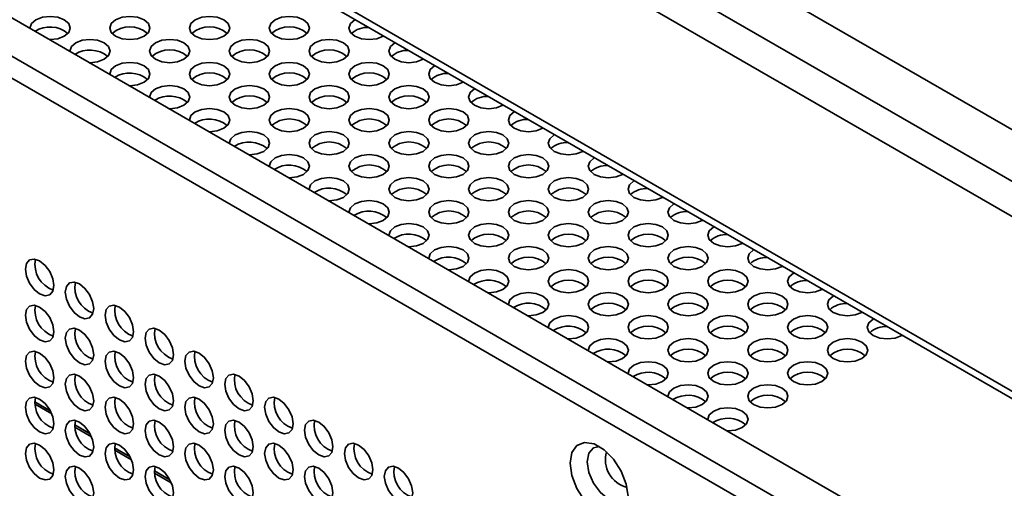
# Model space of a CAD drawing. Header units: millimetres. Extents: x 1 to 1119, y -1 to 863.
# Tile 167 of 211: x 894 to 918, y 683 to 695. Entities that reach past the tile are written whole.
import ezdxf

# ---------------------------------------------------------------- set-up
doc = ezdxf.new("R2010")
doc.units = ezdxf.units.MM

msp = doc.modelspace()

# ---------------------------------------------------------------- linework, layer by layer
at = {"color": 7, "linetype": 'Continuous', "lineweight": 35}
for p, q in [((796.09, 762.4924), (979.4268, 656.6543)), ((835.6454, 728.0948), (1005.1773, 630.2261)), ((1004.3523, 629.7499), (834.349, 727.8907)), ((1004.2833, 629.2454), (834.1133, 727.4824)), ((888.9086, 702.2308), (978.0012, 650.7988))]:
    msp.add_line(p, q, dxfattribs=at)
at = {"color": 8, "linetype": 'Continuous', "lineweight": 35}
for p, q in [((794.9693, 761.8528), (978.3502, 655.9892)), ((794.6815, 761.1507), (978.0271, 655.3075)), ((978.0021, 650.9806), (888.7985, 702.4768)), ((893.9346, 685.2443), (894.3169, 685.0236)), ((893.9379, 685.188), (894.3522, 684.9488)), ((894.9245, 684.6728), (895.3069, 684.4521)), ((894.9278, 684.6165), (895.3421, 684.3773)), ((895.9145, 684.1013), (896.2968, 683.8806)), ((895.9178, 684.045), (896.3321, 683.8058)), ((896.9044, 683.5299), (897.2868, 683.3091)), ((896.9077, 683.4735), (897.322, 683.2343))]:
    msp.add_line(p, q, dxfattribs=at)
at = {"color": 7, "linetype": 'Continuous', "lineweight": 35, "flags": 128}
for points in [[(893.9581, 694.7308), (893.8497, 694.6372), (893.8117, 694.5267), (893.812, 694.5159)], [(894.2929, 694.2383), (894.3117, 694.2381), (894.503, 694.2601), (894.6652, 694.3226), (894.7736, 694.4163), (894.8117, 694.5267), (894.7736, 694.6372), (894.6652, 694.7308), (894.503, 694.7934), (894.3117, 694.8154), (894.1203, 694.7934), (893.9581, 694.7308), (893.9581, 694.7308)], [(895.938, 694.7308), (895.8296, 694.6372), (895.7916, 694.5267), (895.8296, 694.4163), (895.938, 694.3226), (896.1002, 694.2601), (896.2916, 694.2381), (896.4829, 694.2601), (896.6451, 694.3226), (896.7535, 694.4163), (896.7916, 694.5267), (896.7535, 694.6372), (896.6451, 694.7308), (896.4829, 694.7934), (896.2916, 694.8154), (896.1002, 694.7934), (895.938, 694.7308)], [(897.9179, 694.7308), (897.8095, 694.6372), (897.7715, 694.5267), (897.8095, 694.4163), (897.9179, 694.3226), (898.0801, 694.2601), (898.2715, 694.2381), (898.4628, 694.2601), (898.625, 694.3226), (898.7334, 694.4163), (898.7715, 694.5267), (898.7334, 694.6372), (898.625, 694.7308), (898.4628, 694.7934), (898.2715, 694.8154), (898.0801, 694.7934), (897.9179, 694.7308)], [(899.8978, 694.7308), (899.7894, 694.6372), (899.7514, 694.5267), (899.7894, 694.4163), (899.8978, 694.3226), (900.06, 694.2601), (900.2514, 694.2381), (900.4427, 694.2601), (900.6049, 694.3226), (900.7133, 694.4163), (900.7514, 694.5267), (900.7133, 694.6372), (900.6049, 694.7308), (900.4427, 694.7934), (900.2514, 694.8154), (900.06, 694.7934), (899.8978, 694.7308)], [(901.8892, 694.7373), (901.8777, 694.7308), (901.7693, 694.6372), (901.7313, 694.5267), (901.7693, 694.4163), (901.8777, 694.3226), (902.0399, 694.2601), (902.2313, 694.2381), (902.4226, 694.2601), (902.5848, 694.3226), (902.596, 694.3293)], [(895.2828, 693.6668), (895.3016, 693.6666), (895.493, 693.6886), (895.6552, 693.7511), (895.7636, 693.8448), (895.8016, 693.9552), (895.7636, 694.0657), (895.6552, 694.1593), (895.493, 694.2219), (895.3016, 694.2439), (895.1103, 694.2219), (894.9481, 694.1593), (894.9481, 694.1593)], [(896.928, 694.1593), (896.8196, 694.0657), (896.7815, 693.9552), (896.8196, 693.8448), (896.928, 693.7511), (897.0902, 693.6886), (897.2815, 693.6666), (897.4729, 693.6886), (897.6351, 693.7511), (897.7435, 693.8448), (897.7815, 693.9552), (897.7435, 694.0657), (897.6351, 694.1593), (897.4729, 694.2219), (897.2815, 694.2439), (897.0902, 694.2219), (896.928, 694.1593)], [(898.9079, 694.1593), (898.7995, 694.0657), (898.7614, 693.9552), (898.7995, 693.8448), (898.9079, 693.7511), (899.0701, 693.6886), (899.2614, 693.6666), (899.4528, 693.6886), (899.615, 693.7511), (899.7234, 693.8448), (899.7614, 693.9552), (899.7234, 694.0657), (899.615, 694.1593), (899.4528, 694.2219), (899.2614, 694.2439), (899.0701, 694.2219), (898.9079, 694.1593)], [(900.8878, 694.1593), (900.7794, 694.0657), (900.7413, 693.9552), (900.7794, 693.8448), (900.8878, 693.7511), (901.05, 693.6886), (901.2413, 693.6666), (901.4327, 693.6886), (901.5949, 693.7511), (901.7033, 693.8448), (901.7413, 693.9552), (901.7033, 694.0657), (901.5949, 694.1593), (901.4327, 694.2219), (901.2413, 694.2439), (901.05, 694.2219), (900.8878, 694.1593)], [(894.9481, 694.1593), (894.8397, 694.0657), (894.8016, 693.9552), (894.802, 693.9444)], [(902.8792, 694.1658), (902.8677, 694.1593), (902.7593, 694.0657), (902.7212, 693.9552), (902.7593, 693.8448), (902.8677, 693.7511), (903.0299, 693.6886), (903.2212, 693.6666), (903.4126, 693.6886), (903.5748, 693.7511), (903.5859, 693.7578)], [(895.938, 693.5879), (895.8296, 693.4942), (895.7916, 693.3838), (895.7919, 693.3729)], [(896.2728, 693.0953), (896.2916, 693.0951), (896.4829, 693.1171), (896.6451, 693.1797), (896.7535, 693.2733), (896.7916, 693.3838), (896.7535, 693.4942), (896.6451, 693.5879), (896.4829, 693.6504), (896.2916, 693.6724), (896.1002, 693.6504), (895.938, 693.5879), (895.938, 693.5879)], [(897.9179, 693.5879), (897.8095, 693.4942), (897.7715, 693.3838), (897.8095, 693.2733), (897.9179, 693.1797), (898.0801, 693.1171), (898.2715, 693.0951), (898.4628, 693.1171), (898.625, 693.1797), (898.7334, 693.2733), (898.7715, 693.3838), (898.7334, 693.4942), (898.625, 693.5879), (898.4628, 693.6504), (898.2715, 693.6724), (898.0801, 693.6504), (897.9179, 693.5879)], [(899.8978, 693.5879), (899.7894, 693.4942), (899.7514, 693.3838), (899.7894, 693.2733), (899.8978, 693.1797), (900.06, 693.1171), (900.2514, 693.0951), (900.4427, 693.1171), (900.6049, 693.1797), (900.7133, 693.2733), (900.7514, 693.3838), (900.7133, 693.4942), (900.6049, 693.5879), (900.4427, 693.6504), (900.2514, 693.6724), (900.06, 693.6504), (899.8978, 693.5879)], [(901.8777, 693.5879), (901.7693, 693.4942), (901.7313, 693.3838), (901.7693, 693.2733), (901.8777, 693.1797), (902.0399, 693.1171), (902.2313, 693.0951), (902.4226, 693.1171), (902.5848, 693.1797), (902.6932, 693.2733), (902.7313, 693.3838), (902.6932, 693.4942), (902.5848, 693.5879), (902.4226, 693.6504), (902.2313, 693.6724), (902.0399, 693.6504), (901.8777, 693.5879)], [(903.8691, 693.5943), (903.8576, 693.5879), (903.7492, 693.4942), (903.7112, 693.3838), (903.7492, 693.2733), (903.8576, 693.1797), (904.0198, 693.1171), (904.2112, 693.0951), (904.4025, 693.1171), (904.5647, 693.1797), (904.5759, 693.1863)], [(896.928, 693.0164), (896.8196, 692.9227), (896.7815, 692.8123), (896.7819, 692.8014)], [(897.2627, 692.5238), (897.2815, 692.5236), (897.4729, 692.5456), (897.6351, 692.6082), (897.7435, 692.7018), (897.7815, 692.8123), (897.7435, 692.9227), (897.6351, 693.0164), (897.4729, 693.0789), (897.2815, 693.1009), (897.0902, 693.0789), (896.928, 693.0164), (896.928, 693.0164)], [(898.9079, 693.0164), (898.7995, 692.9227), (898.7614, 692.8123), (898.7995, 692.7018), (898.9079, 692.6082), (899.0701, 692.5456), (899.2614, 692.5236), (899.4528, 692.5456), (899.615, 692.6082), (899.7234, 692.7018), (899.7614, 692.8123), (899.7234, 692.9227), (899.615, 693.0164), (899.4528, 693.0789), (899.2614, 693.1009), (899.0701, 693.0789), (898.9079, 693.0164)], [(900.8878, 693.0164), (900.7794, 692.9227), (900.7413, 692.8123), (900.7794, 692.7018), (900.8878, 692.6082), (901.05, 692.5456), (901.2413, 692.5236), (901.4327, 692.5456), (901.5949, 692.6082), (901.7033, 692.7018), (901.7413, 692.8123), (901.7033, 692.9227), (901.5949, 693.0164), (901.4327, 693.0789), (901.2413, 693.1009), (901.05, 693.0789), (900.8878, 693.0164)], [(902.8677, 693.0164), (902.7593, 692.9227), (902.7212, 692.8123), (902.7593, 692.7018), (902.8677, 692.6082), (903.0299, 692.5456), (903.2212, 692.5236), (903.4126, 692.5456), (903.5748, 692.6082), (903.6832, 692.7018), (903.7212, 692.8123), (903.6832, 692.9227), (903.5748, 693.0164), (903.4126, 693.0789), (903.2212, 693.1009), (903.0299, 693.0789), (902.8677, 693.0164)], [(904.8591, 693.0228), (904.8476, 693.0164), (904.7392, 692.9227), (904.7011, 692.8123), (904.7392, 692.7018), (904.8476, 692.6082), (905.0098, 692.5456), (905.2011, 692.5236), (905.3925, 692.5456), (905.5547, 692.6082), (905.5658, 692.6148)], [(898.2527, 691.9523), (898.2715, 691.9521), (898.4628, 691.9741), (898.625, 692.0367), (898.7334, 692.1303), (898.7715, 692.2408), (898.7334, 692.3512), (898.625, 692.4449), (898.4628, 692.5075), (898.2715, 692.5294), (898.0801, 692.5075), (897.9179, 692.4449), (897.9179, 692.4449)], [(899.8978, 692.4449), (899.7894, 692.3512), (899.7514, 692.2408), (899.7894, 692.1303), (899.8978, 692.0367), (900.06, 691.9741), (900.2514, 691.9521), (900.4427, 691.9741), (900.6049, 692.0367), (900.7133, 692.1303), (900.7514, 692.2408), (900.7133, 692.3512), (900.6049, 692.4449), (900.4427, 692.5075), (900.2514, 692.5294), (900.06, 692.5075), (899.8978, 692.4449)], [(901.8777, 692.4449), (901.7693, 692.3512), (901.7313, 692.2408), (901.7693, 692.1303), (901.8777, 692.0367), (902.0399, 691.9741), (902.2313, 691.9521), (902.4226, 691.9741), (902.5848, 692.0367), (902.6932, 692.1303), (902.7313, 692.2408), (902.6932, 692.3512), (902.5848, 692.4449), (902.4226, 692.5075), (902.2313, 692.5294), (902.0399, 692.5075), (901.8777, 692.4449)], [(903.8576, 692.4449), (903.7492, 692.3512), (903.7112, 692.2408), (903.7492, 692.1303), (903.8576, 692.0367), (904.0198, 691.9741), (904.2112, 691.9521), (904.4025, 691.9741), (904.5647, 692.0367), (904.6731, 692.1303), (904.7112, 692.2408), (904.6731, 692.3512), (904.5647, 692.4449), (904.4025, 692.5075), (904.2112, 692.5294), (904.0198, 692.5075), (903.8576, 692.4449)], [(897.9179, 692.4449), (897.8095, 692.3512), (897.7715, 692.2408), (897.7718, 692.2299)], [(905.849, 692.4513), (905.8375, 692.4449), (905.7291, 692.3512), (905.6911, 692.2408), (905.7291, 692.1303), (905.8375, 692.0367), (905.9997, 691.9741), (906.1911, 691.9521), (906.3824, 691.9741), (906.5446, 692.0367), (906.5558, 692.0433)], [(898.9079, 691.8734), (898.7995, 691.7798), (898.7614, 691.6693), (898.7618, 691.6584)], [(899.2426, 691.3809), (899.2614, 691.3807), (899.4528, 691.4026), (899.615, 691.4652), (899.7234, 691.5588), (899.7614, 691.6693), (899.7234, 691.7798), (899.615, 691.8734), (899.4528, 691.936), (899.2614, 691.9579), (899.0701, 691.936), (898.9079, 691.8734), (898.9079, 691.8734)], [(900.8878, 691.8734), (900.7794, 691.7798), (900.7413, 691.6693), (900.7794, 691.5588), (900.8878, 691.4652), (901.05, 691.4026), (901.2413, 691.3807), (901.4327, 691.4026), (901.5949, 691.4652), (901.7033, 691.5588), (901.7413, 691.6693), (901.7033, 691.7798), (901.5949, 691.8734), (901.4327, 691.936), (901.2413, 691.9579), (901.05, 691.936), (900.8878, 691.8734)], [(902.8677, 691.8734), (902.7593, 691.7798), (902.7212, 691.6693), (902.7593, 691.5588), (902.8677, 691.4652), (903.0299, 691.4026), (903.2212, 691.3807), (903.4126, 691.4026), (903.5748, 691.4652), (903.6832, 691.5588), (903.7212, 691.6693), (903.6832, 691.7798), (903.5748, 691.8734), (903.4126, 691.936), (903.2212, 691.9579), (903.0299, 691.936), (902.8677, 691.8734)], [(904.8476, 691.8734), (904.7392, 691.7798), (904.7011, 691.6693), (904.7392, 691.5588), (904.8476, 691.4652), (905.0098, 691.4026), (905.2011, 691.3807), (905.3925, 691.4026), (905.5547, 691.4652), (905.6631, 691.5588), (905.7011, 691.6693), (905.6631, 691.7798), (905.5547, 691.8734), (905.3925, 691.936), (905.2011, 691.9579), (905.0098, 691.936), (904.8476, 691.8734)], [(906.839, 691.8798), (906.8275, 691.8734), (906.7191, 691.7798), (906.681, 691.6693), (906.7191, 691.5588), (906.8275, 691.4652), (906.9897, 691.4026), (907.181, 691.3807), (907.3724, 691.4026), (907.5346, 691.4652), (907.5457, 691.4718)], [(900.2326, 690.8094), (900.2514, 690.8092), (900.4427, 690.8311), (900.6049, 690.8937), (900.7133, 690.9874), (900.7514, 691.0978), (900.7133, 691.2083), (900.6049, 691.3019), (900.4427, 691.3645), (900.2514, 691.3865), (900.06, 691.3645), (899.8978, 691.3019), (899.8978, 691.3019)], [(901.8777, 691.3019), (901.7693, 691.2083), (901.7313, 691.0978), (901.7693, 690.9874), (901.8777, 690.8937), (902.0399, 690.8311), (902.2313, 690.8092), (902.4226, 690.8311), (902.5848, 690.8937), (902.6932, 690.9874), (902.7313, 691.0978), (902.6932, 691.2083), (902.5848, 691.3019), (902.4226, 691.3645), (902.2313, 691.3865), (902.0399, 691.3645), (901.8777, 691.3019)], [(903.8576, 691.3019), (903.7492, 691.2083), (903.7112, 691.0978), (903.7492, 690.9874), (903.8576, 690.8937), (904.0198, 690.8311), (904.2112, 690.8092), (904.4025, 690.8311), (904.5647, 690.8937), (904.6731, 690.9874), (904.7112, 691.0978), (904.6731, 691.2083), (904.5647, 691.3019), (904.4025, 691.3645), (904.2112, 691.3865), (904.0198, 691.3645), (903.8576, 691.3019)], [(905.8375, 691.3019), (905.7291, 691.2083), (905.6911, 691.0978), (905.7291, 690.9874), (905.8375, 690.8937), (905.9997, 690.8311), (906.1911, 690.8092), (906.3824, 690.8311), (906.5446, 690.8937), (906.653, 690.9874), (906.6911, 691.0978), (906.653, 691.2083), (906.5446, 691.3019), (906.3824, 691.3645), (906.1911, 691.3865), (905.9997, 691.3645), (905.8375, 691.3019)], [(907.8289, 691.3084), (907.8174, 691.3019), (907.709, 691.2083), (907.671, 691.0978), (907.709, 690.9874), (907.8174, 690.8937), (907.9796, 690.8311), (908.171, 690.8092), (908.3623, 690.8311), (908.5245, 690.8937), (908.5357, 690.9004)], [(899.8978, 691.3019), (899.7894, 691.2083), (899.7514, 691.0978), (899.7517, 691.087)], [(901.2225, 690.2379), (901.2413, 690.2377), (901.4327, 690.2597), (901.5949, 690.3222), (901.7033, 690.4159), (901.7413, 690.5263), (901.7033, 690.6368), (901.5949, 690.7304), (901.4327, 690.793), (901.2413, 690.815), (901.05, 690.793), (900.8878, 690.7304), (900.8878, 690.7304)], [(902.8677, 690.7304), (902.7593, 690.6368), (902.7212, 690.5263), (902.7593, 690.4159), (902.8677, 690.3222), (903.0299, 690.2597), (903.2212, 690.2377), (903.4126, 690.2597), (903.5748, 690.3222), (903.6832, 690.4159), (903.7212, 690.5263), (903.6832, 690.6368), (903.5748, 690.7304), (903.4126, 690.793), (903.2212, 690.815), (903.0299, 690.793), (902.8677, 690.7304)], [(904.8476, 690.7304), (904.7392, 690.6368), (904.7011, 690.5263), (904.7392, 690.4159), (904.8476, 690.3222), (905.0098, 690.2597), (905.2011, 690.2377), (905.3925, 690.2597), (905.5547, 690.3222), (905.6631, 690.4159), (905.7011, 690.5263), (905.6631, 690.6368), (905.5547, 690.7304), (905.3925, 690.793), (905.2011, 690.815), (905.0098, 690.793), (904.8476, 690.7304)], [(906.8275, 690.7304), (906.7191, 690.6368), (906.681, 690.5263), (906.7191, 690.4159), (906.8275, 690.3222), (906.9897, 690.2597), (907.181, 690.2377), (907.3724, 690.2597), (907.5346, 690.3222), (907.643, 690.4159), (907.681, 690.5263), (907.643, 690.6368), (907.5346, 690.7304), (907.3724, 690.793), (907.181, 690.815), (906.9897, 690.793), (906.8275, 690.7304)], [(900.8878, 690.7304), (900.7794, 690.6368), (900.7413, 690.5263), (900.7417, 690.5155)], [(908.8189, 690.7369), (908.8074, 690.7304), (908.699, 690.6368), (908.6609, 690.5263), (908.699, 690.4159), (908.8074, 690.3222), (908.9696, 690.2597), (909.1609, 690.2377), (909.3523, 690.2597), (909.5145, 690.3222), (909.5256, 690.3289)], [(901.8777, 690.1589), (901.7693, 690.0653), (901.7313, 689.9548), (901.7316, 689.944)], [(902.2125, 689.6664), (902.2313, 689.6662), (902.4226, 689.6882), (902.5848, 689.7507), (902.6932, 689.8444), (902.7313, 689.9548), (902.6932, 690.0653), (902.5848, 690.1589), (902.4226, 690.2215), (902.2313, 690.2435), (902.0399, 690.2215), (901.8777, 690.1589), (901.8777, 690.1589)], [(903.8576, 690.1589), (903.7492, 690.0653), (903.7112, 689.9548), (903.7492, 689.8444), (903.8576, 689.7507), (904.0198, 689.6882), (904.2112, 689.6662), (904.4025, 689.6882), (904.5647, 689.7507), (904.6731, 689.8444), (904.7112, 689.9548), (904.6731, 690.0653), (904.5647, 690.1589), (904.4025, 690.2215), (904.2112, 690.2435), (904.0198, 690.2215), (903.8576, 690.1589)], [(905.8375, 690.1589), (905.7291, 690.0653), (905.6911, 689.9548), (905.7291, 689.8444), (905.8375, 689.7507), (905.9997, 689.6882), (906.1911, 689.6662), (906.3824, 689.6882), (906.5446, 689.7507), (906.653, 689.8444), (906.6911, 689.9548), (906.653, 690.0653), (906.5446, 690.1589), (906.3824, 690.2215), (906.1911, 690.2435), (905.9997, 690.2215), (905.8375, 690.1589)], [(907.8174, 690.1589), (907.709, 690.0653), (907.671, 689.9548), (907.709, 689.8444), (907.8174, 689.7507), (907.9796, 689.6882), (908.171, 689.6662), (908.3623, 689.6882), (908.5245, 689.7507), (908.6329, 689.8444), (908.671, 689.9548), (908.6329, 690.0653), (908.5245, 690.1589), (908.3623, 690.2215), (908.171, 690.2435), (907.9796, 690.2215), (907.8174, 690.1589)], [(909.8088, 690.1654), (909.7973, 690.1589), (909.6889, 690.0653), (909.6509, 689.9548), (909.6889, 689.8444), (909.7973, 689.7507), (909.9595, 689.6882), (910.1509, 689.6662), (910.3422, 689.6882), (910.5044, 689.7507), (910.5156, 689.7574)], [(903.2024, 689.0949), (903.2212, 689.0947), (903.4126, 689.1167), (903.5748, 689.1793), (903.6832, 689.2729), (903.7212, 689.3834), (903.6832, 689.4938), (903.5748, 689.5875), (903.4126, 689.65), (903.2212, 689.672), (903.0299, 689.65), (902.8677, 689.5875), (902.8677, 689.5875)], [(904.8476, 689.5875), (904.7392, 689.4938), (904.7011, 689.3834), (904.7392, 689.2729), (904.8476, 689.1793), (905.0098, 689.1167), (905.2011, 689.0947), (905.3925, 689.1167), (905.5547, 689.1793), (905.6631, 689.2729), (905.7011, 689.3834), (905.6631, 689.4938), (905.5547, 689.5875), (905.3925, 689.65), (905.2011, 689.672), (905.0098, 689.65), (904.8476, 689.5875)], [(906.8275, 689.5875), (906.7191, 689.4938), (906.681, 689.3834), (906.7191, 689.2729), (906.8275, 689.1793), (906.9897, 689.1167), (907.181, 689.0947), (907.3724, 689.1167), (907.5346, 689.1793), (907.643, 689.2729), (907.681, 689.3834), (907.643, 689.4938), (907.5346, 689.5875), (907.3724, 689.65), (907.181, 689.672), (906.9897, 689.65), (906.8275, 689.5875)], [(908.8074, 689.5875), (908.699, 689.4938), (908.6609, 689.3834), (908.699, 689.2729), (908.8074, 689.1793), (908.9696, 689.1167), (909.1609, 689.0947), (909.3523, 689.1167), (909.5145, 689.1793), (909.6229, 689.2729), (909.6609, 689.3834), (909.6229, 689.4938), (909.5145, 689.5875), (909.3523, 689.65), (909.1609, 689.672), (908.9696, 689.65), (908.8074, 689.5875)], [(910.7988, 689.5939), (910.7873, 689.5875), (910.6789, 689.4938), (910.6408, 689.3834), (910.6789, 689.2729), (910.7873, 689.1793), (910.9495, 689.1167), (911.1408, 689.0947), (911.3322, 689.1167), (911.4944, 689.1793), (911.5055, 689.1859)], [(902.8677, 689.5875), (902.7593, 689.4938), (902.7212, 689.3834), (902.7216, 689.3725)], [(903.8576, 689.016), (903.7492, 688.9223), (903.7112, 688.8119), (903.7115, 688.801)], [(904.1924, 688.5234), (904.2112, 688.5232), (904.4025, 688.5452), (904.5647, 688.6078), (904.6731, 688.7014), (904.7112, 688.8119), (904.6731, 688.9223), (904.5647, 689.016), (904.4025, 689.0785), (904.2112, 689.1005), (904.0198, 689.0785), (903.8576, 689.016), (903.8576, 689.016)], [(905.8375, 689.016), (905.7291, 688.9223), (905.6911, 688.8119), (905.7291, 688.7014), (905.8375, 688.6078), (905.9997, 688.5452), (906.1911, 688.5232), (906.3824, 688.5452), (906.5446, 688.6078), (906.653, 688.7014), (906.6911, 688.8119), (906.653, 688.9223), (906.5446, 689.016), (906.3824, 689.0785), (906.1911, 689.1005), (905.9997, 689.0785), (905.8375, 689.016)], [(907.8174, 689.016), (907.709, 688.9223), (907.671, 688.8119), (907.709, 688.7014), (907.8174, 688.6078), (907.9796, 688.5452), (908.171, 688.5232), (908.3623, 688.5452), (908.5245, 688.6078), (908.6329, 688.7014), (908.671, 688.8119), (908.6329, 688.9223), (908.5245, 689.016), (908.3623, 689.0785), (908.171, 689.1005), (907.9796, 689.0785), (907.8174, 689.016)], [(909.7973, 689.016), (909.6889, 688.9223), (909.6509, 688.8119), (909.6889, 688.7014), (909.7973, 688.6078), (909.9595, 688.5452), (910.1509, 688.5232), (910.3422, 688.5452), (910.5044, 688.6078), (910.6128, 688.7014), (910.6509, 688.8119), (910.6128, 688.9223), (910.5044, 689.016), (910.3422, 689.0785), (910.1509, 689.1005), (909.9595, 689.0785), (909.7973, 689.016)], [(911.7887, 689.0224), (911.7772, 689.016), (911.6688, 688.9223), (911.6308, 688.8119), (911.6688, 688.7014), (911.7772, 688.6078), (911.9394, 688.5452), (912.1308, 688.5232), (912.3221, 688.5452), (912.4843, 688.6078), (912.4955, 688.6144)], [(894.406, 688.1308), (894.379, 688.3026), (894.3024, 688.4793), (894.1877, 688.634), (894.0524, 688.7432), (893.9171, 688.7902), (893.8024, 688.7679), (893.7258, 688.6797), (893.6988, 688.539), (893.7258, 688.3672), (893.8024, 688.1905), (893.9171, 688.0358), (894.0524, 687.9266), (894.1877, 687.8796), (894.3024, 687.9019), (894.379, 687.9901), (894.406, 688.1308)], [(904.8476, 688.4445), (904.7392, 688.3508), (904.7011, 688.2404), (904.7015, 688.2295)], [(905.1823, 687.9519), (905.2011, 687.9517), (905.3925, 687.9737), (905.5547, 688.0363), (905.6631, 688.1299), (905.7011, 688.2404), (905.6631, 688.3508), (905.5547, 688.4445), (905.3925, 688.5071), (905.2011, 688.529), (905.0098, 688.5071), (904.8476, 688.4445), (904.8476, 688.4445)], [(906.8275, 688.4445), (906.7191, 688.3508), (906.681, 688.2404), (906.7191, 688.1299), (906.8275, 688.0363), (906.9897, 687.9737), (907.181, 687.9517), (907.3724, 687.9737), (907.5346, 688.0363), (907.643, 688.1299), (907.681, 688.2404), (907.643, 688.3508), (907.5346, 688.4445), (907.3724, 688.5071), (907.181, 688.529), (906.9897, 688.5071), (906.8275, 688.4445)], [(908.8074, 688.4445), (908.699, 688.3508), (908.6609, 688.2404), (908.699, 688.1299), (908.8074, 688.0363), (908.9696, 687.9737), (909.1609, 687.9517), (909.3523, 687.9737), (909.5145, 688.0363), (909.6229, 688.1299), (909.6609, 688.2404), (909.6229, 688.3508), (909.5145, 688.4445), (909.3523, 688.5071), (909.1609, 688.529), (908.9696, 688.5071), (908.8074, 688.4445)], [(910.7873, 688.4445), (910.6789, 688.3508), (910.6408, 688.2404), (910.6789, 688.1299), (910.7873, 688.0363), (910.9495, 687.9737), (911.1408, 687.9517), (911.3322, 687.9737), (911.4944, 688.0363), (911.6028, 688.1299), (911.6408, 688.2404), (911.6028, 688.3508), (911.4944, 688.4445), (911.3322, 688.5071), (911.1408, 688.529), (910.9495, 688.5071), (910.7873, 688.4445)], [(912.7787, 688.4509), (912.7672, 688.4445), (912.6588, 688.3508), (912.6207, 688.2404), (912.6588, 688.1299), (912.7672, 688.0363), (912.9294, 687.9737), (913.1207, 687.9517), (913.3121, 687.9737), (913.4743, 688.0363), (913.4854, 688.0429)], [(895.3959, 687.5593), (895.369, 687.7311), (895.2924, 687.9078), (895.1777, 688.0625), (895.0424, 688.1717), (894.9071, 688.2187), (894.7924, 688.1964), (894.7157, 688.1082), (894.6888, 687.9675), (894.7157, 687.7957), (894.7924, 687.6191), (894.9071, 687.4643), (895.0424, 687.3552), (895.1777, 687.3081), (895.2924, 687.3304), (895.369, 687.4186), (895.3959, 687.5593)], [(906.1723, 687.3805), (906.1911, 687.3803), (906.3824, 687.4022), (906.5446, 687.4648), (906.653, 687.5584), (906.6911, 687.6689), (906.653, 687.7794), (906.5446, 687.873), (906.3824, 687.9356), (906.1911, 687.9575), (905.9997, 687.9356), (905.8375, 687.873), (905.8375, 687.873)], [(907.8174, 687.873), (907.709, 687.7794), (907.671, 687.6689), (907.709, 687.5584), (907.8174, 687.4648), (907.9796, 687.4022), (908.171, 687.3803), (908.3623, 687.4022), (908.5245, 687.4648), (908.6329, 687.5584), (908.671, 687.6689), (908.6329, 687.7794), (908.5245, 687.873), (908.3623, 687.9356), (908.171, 687.9575), (907.9796, 687.9356), (907.8174, 687.873)], [(909.7973, 687.873), (909.6889, 687.7794), (909.6509, 687.6689), (909.6889, 687.5584), (909.7973, 687.4648), (909.9595, 687.4022), (910.1509, 687.3803), (910.3422, 687.4022), (910.5044, 687.4648), (910.6128, 687.5584), (910.6509, 687.6689), (910.6128, 687.7794), (910.5044, 687.873), (910.3422, 687.9356), (910.1509, 687.9575), (909.9595, 687.9356), (909.7973, 687.873)], [(911.7772, 687.873), (911.6688, 687.7794), (911.6308, 687.6689), (911.6688, 687.5584), (911.7772, 687.4648), (911.9394, 687.4022), (912.1308, 687.3803), (912.3221, 687.4022), (912.4843, 687.4648), (912.5927, 687.5584), (912.6308, 687.6689), (912.5927, 687.7794), (912.4843, 687.873), (912.3221, 687.9356), (912.1308, 687.9575), (911.9394, 687.9356), (911.7772, 687.873)], [(894.406, 686.9876), (894.379, 687.1594), (894.3024, 687.3361), (894.1877, 687.4908), (894.0524, 687.6), (893.9171, 687.647), (893.8024, 687.6248), (893.7258, 687.5366), (893.6988, 687.3959), (893.7258, 687.2241), (893.8024, 687.0474), (893.9171, 686.8927), (894.0524, 686.7835), (894.1877, 686.7364), (894.3024, 686.7587), (894.379, 686.8469), (894.406, 686.9876)], [(896.3859, 686.9878), (896.3589, 687.1596), (896.2823, 687.3363), (896.1676, 687.491), (896.0323, 687.6002), (895.897, 687.6472), (895.7823, 687.6249), (895.7057, 687.5367), (895.6787, 687.396), (895.7057, 687.2243), (895.7823, 687.0476), (895.897, 686.8928), (896.0323, 686.7837), (896.1676, 686.7366), (896.2823, 686.7589), (896.3589, 686.8471), (896.3859, 686.9878)], [(905.8375, 687.873), (905.7291, 687.7794), (905.6911, 687.6689), (905.6914, 687.658)], [(913.7686, 687.8794), (913.7571, 687.873), (913.6487, 687.7794), (913.6107, 687.6689), (913.6487, 687.5584), (913.7571, 687.4648), (913.9193, 687.4022), (914.1107, 687.3803), (914.302, 687.4022), (914.4642, 687.4648), (914.4754, 687.4714)], [(906.8275, 687.3015), (906.7191, 687.2079), (906.681, 687.0974), (906.6814, 687.0866)], [(907.1622, 686.809), (907.181, 686.8088), (907.3724, 686.8307), (907.5346, 686.8933), (907.643, 686.987), (907.681, 687.0974), (907.643, 687.2079), (907.5346, 687.3015), (907.3724, 687.3641), (907.181, 687.3861), (906.9897, 687.3641), (906.8275, 687.3015), (906.8275, 687.3015)], [(908.8074, 687.3015), (908.699, 687.2079), (908.6609, 687.0974), (908.699, 686.987), (908.8074, 686.8933), (908.9696, 686.8307), (909.1609, 686.8088), (909.3523, 686.8307), (909.5145, 686.8933), (909.6229, 686.987), (909.6609, 687.0974), (909.6229, 687.2079), (909.5145, 687.3015), (909.3523, 687.3641), (909.1609, 687.3861), (908.9696, 687.3641), (908.8074, 687.3015)], [(910.7873, 687.3015), (910.6789, 687.2079), (910.6408, 687.0974), (910.6789, 686.987), (910.7873, 686.8933), (910.9495, 686.8307), (911.1408, 686.8088), (911.3322, 686.8307), (911.4944, 686.8933), (911.6028, 686.987), (911.6408, 687.0974), (911.6028, 687.2079), (911.4944, 687.3015), (911.3322, 687.3641), (911.1408, 687.3861), (910.9495, 687.3641), (910.7873, 687.3015)], [(912.7672, 687.3015), (912.6588, 687.2079), (912.6207, 687.0974), (912.6588, 686.987), (912.7672, 686.8933), (912.9294, 686.8307), (913.1207, 686.8088), (913.3121, 686.8307), (913.4743, 686.8933), (913.5827, 686.987), (913.6207, 687.0974), (913.5827, 687.2079), (913.4743, 687.3015), (913.3121, 687.3641), (913.1207, 687.3861), (912.9294, 687.3641), (912.7672, 687.3015)], [(914.7586, 687.308), (914.7471, 687.3015), (914.6387, 687.2079), (914.6006, 687.0974), (914.6387, 686.987), (914.7471, 686.8933), (914.9093, 686.8307), (915.1006, 686.8088), (915.292, 686.8307), (915.4542, 686.8933), (915.4653, 686.9)], [(895.3959, 686.4162), (895.369, 686.5879), (895.2924, 686.7646), (895.1777, 686.9193), (895.0424, 687.0285), (894.9071, 687.0756), (894.7924, 687.0533), (894.7157, 686.9651), (894.6888, 686.8244), (894.7157, 686.6526), (894.7924, 686.4759), (894.9071, 686.3212), (895.0424, 686.212), (895.1777, 686.165), (895.2924, 686.1873), (895.369, 686.2755), (895.3959, 686.4162)], [(897.3758, 686.4163), (897.3489, 686.5881), (897.2723, 686.7648), (897.1576, 686.9195), (897.0223, 687.0287), (896.887, 687.0757), (896.7723, 687.0535), (896.6956, 686.9653), (896.6687, 686.8246), (896.6956, 686.6528), (896.7723, 686.4761), (896.887, 686.3214), (897.0223, 686.2122), (897.1576, 686.1651), (897.2723, 686.1874), (897.3489, 686.2756), (897.3758, 686.4163)], [(907.8174, 686.73), (907.709, 686.6364), (907.671, 686.5259), (907.6713, 686.5151)], [(908.1522, 686.2375), (908.171, 686.2373), (908.3623, 686.2593), (908.5245, 686.3218), (908.6329, 686.4155), (908.671, 686.5259), (908.6329, 686.6364), (908.5245, 686.73), (908.3623, 686.7926), (908.171, 686.8146), (907.9796, 686.7926), (907.8174, 686.73), (907.8174, 686.73)], [(909.7973, 686.73), (909.6889, 686.6364), (909.6509, 686.5259), (909.6889, 686.4155), (909.7973, 686.3218), (909.9595, 686.2593), (910.1509, 686.2373), (910.3422, 686.2593), (910.5044, 686.3218), (910.6128, 686.4155), (910.6509, 686.5259), (910.6128, 686.6364), (910.5044, 686.73), (910.3422, 686.7926), (910.1509, 686.8146), (909.9595, 686.7926), (909.7973, 686.73)], [(911.7772, 686.73), (911.6688, 686.6364), (911.6308, 686.5259), (911.6688, 686.4155), (911.7772, 686.3218), (911.9394, 686.2593), (912.1308, 686.2373), (912.3221, 686.2593), (912.4843, 686.3218), (912.5927, 686.4155), (912.6308, 686.5259), (912.5927, 686.6364), (912.4843, 686.73), (912.3221, 686.7926), (912.1308, 686.8146), (911.9394, 686.7926), (911.7772, 686.73)], [(913.7571, 686.73), (913.6487, 686.6364), (913.6107, 686.5259), (913.6487, 686.4155), (913.7571, 686.3218), (913.9193, 686.2593), (914.1107, 686.2373), (914.302, 686.2593), (914.4642, 686.3218), (914.5726, 686.4155), (914.6107, 686.5259), (914.5726, 686.6364), (914.4642, 686.73), (914.302, 686.7926), (914.1107, 686.8146), (913.9193, 686.7926), (913.7571, 686.73)], [(894.406, 685.8445), (894.379, 686.0163), (894.3024, 686.193), (894.1877, 686.3477), (894.0524, 686.4569), (893.9171, 686.5039), (893.8024, 686.4816), (893.7258, 686.3934), (893.6988, 686.2527), (893.7258, 686.0809), (893.8024, 685.9042), (893.9171, 685.7495), (894.0524, 685.6403), (894.1877, 685.5933), (894.3024, 685.6156), (894.379, 685.7038), (894.406, 685.8445)], [(896.3859, 685.8447), (896.3589, 686.0165), (896.2823, 686.1931), (896.1676, 686.3479), (896.0323, 686.457), (895.897, 686.5041), (895.7823, 686.4818), (895.7057, 686.3936), (895.6787, 686.2529), (895.7057, 686.0811), (895.7823, 685.9044), (895.897, 685.7497), (896.0323, 685.6405), (896.1676, 685.5935), (896.2823, 685.6158), (896.3589, 685.704), (896.3859, 685.8447)], [(898.3658, 685.8449), (898.3388, 686.0166), (898.2622, 686.1933), (898.1475, 686.3481), (898.0122, 686.4572), (897.8769, 686.5043), (897.7622, 686.482), (897.6856, 686.3938), (897.6586, 686.2531), (897.6856, 686.0813), (897.7622, 685.9046), (897.8769, 685.7499), (898.0122, 685.6407), (898.1475, 685.5937), (898.2622, 685.6159), (898.3388, 685.7042), (898.3658, 685.8449)], [(909.1421, 685.666), (909.1609, 685.6658), (909.3523, 685.6878), (909.5145, 685.7503), (909.6229, 685.844), (909.6609, 685.9544), (909.6229, 686.0649), (909.5145, 686.1585), (909.3523, 686.2211), (909.1609, 686.2431), (908.9696, 686.2211), (908.8074, 686.1585), (908.8074, 686.1585)], [(910.7873, 686.1585), (910.6789, 686.0649), (910.6408, 685.9544), (910.6789, 685.844), (910.7873, 685.7503), (910.9495, 685.6878), (911.1408, 685.6658), (911.3322, 685.6878), (911.4944, 685.7503), (911.6028, 685.844), (911.6408, 685.9544), (911.6028, 686.0649), (911.4944, 686.1585), (911.3322, 686.2211), (911.1408, 686.2431), (910.9495, 686.2211), (910.7873, 686.1585)], [(912.7672, 686.1585), (912.6588, 686.0649), (912.6207, 685.9544), (912.6588, 685.844), (912.7672, 685.7503), (912.9294, 685.6878), (913.1207, 685.6658), (913.3121, 685.6878), (913.4743, 685.7503), (913.5827, 685.844), (913.6207, 685.9544), (913.5827, 686.0649), (913.4743, 686.1585), (913.3121, 686.2211), (913.1207, 686.2431), (912.9294, 686.2211), (912.7672, 686.1585)], [(895.3959, 685.273), (895.369, 685.4448), (895.2924, 685.6215), (895.1777, 685.7762), (895.0424, 685.8854), (894.9071, 685.9324), (894.7924, 685.9101), (894.7157, 685.8219), (894.6888, 685.6812), (894.7157, 685.5094), (894.7924, 685.3327), (894.9071, 685.178), (895.0424, 685.0688), (895.1777, 685.0218), (895.2924, 685.0441), (895.369, 685.1323), (895.3959, 685.273)], [(897.3758, 685.2732), (897.3489, 685.445), (897.2723, 685.6217), (897.1576, 685.7764), (897.0223, 685.8856), (896.887, 685.9326), (896.7723, 685.9103), (896.6956, 685.8221), (896.6687, 685.6814), (896.6956, 685.5096), (896.7723, 685.3329), (896.887, 685.1782), (897.0223, 685.069), (897.1576, 685.022), (897.2723, 685.0443), (897.3489, 685.1325), (897.3758, 685.2732)], [(899.3557, 685.2734), (899.3288, 685.4451), (899.2522, 685.6218), (899.1374, 685.7766), (899.0022, 685.8857), (898.8669, 685.9328), (898.7522, 685.9105), (898.6755, 685.8223), (898.6486, 685.6816), (898.6755, 685.5098), (898.7522, 685.3331), (898.8669, 685.1784), (899.0022, 685.0692), (899.1374, 685.0222), (899.2522, 685.0445), (899.3288, 685.1327), (899.3557, 685.2734)], [(908.8074, 686.1585), (908.699, 686.0649), (908.6609, 685.9544), (908.6613, 685.9436)], [(909.7973, 685.5871), (909.6889, 685.4934), (909.6509, 685.383), (909.6512, 685.3721)], [(910.1321, 685.0945), (910.1509, 685.0943), (910.3422, 685.1163), (910.5044, 685.1789), (910.6128, 685.2725), (910.6509, 685.383), (910.6128, 685.4934), (910.5044, 685.5871), (910.3422, 685.6496), (910.1509, 685.6716), (909.9595, 685.6496), (909.7973, 685.5871), (909.7973, 685.5871)], [(911.7772, 685.5871), (911.6688, 685.4934), (911.6308, 685.383), (911.6688, 685.2725), (911.7772, 685.1789), (911.9394, 685.1163), (912.1308, 685.0943), (912.3221, 685.1163), (912.4843, 685.1789), (912.5927, 685.2725), (912.6308, 685.383), (912.5927, 685.4934), (912.4843, 685.5871), (912.3221, 685.6496), (912.1308, 685.6716), (911.9394, 685.6496), (911.7772, 685.5871)], [(894.406, 684.7013), (894.379, 684.8731), (894.3024, 685.0498), (894.1877, 685.2045), (894.0524, 685.3137), (893.9171, 685.3607), (893.8024, 685.3384), (893.7258, 685.2502), (893.6988, 685.1095), (893.7258, 684.9378), (893.8024, 684.7611), (893.9171, 684.6064), (894.0524, 684.4972), (894.1877, 684.4501), (894.3024, 684.4724), (894.379, 684.5606), (894.406, 684.7013)], [(896.3859, 684.7015), (896.3589, 684.8733), (896.2823, 685.05), (896.1676, 685.2047), (896.0323, 685.3139), (895.897, 685.3609), (895.7823, 685.3386), (895.7057, 685.2504), (895.6787, 685.1097), (895.7057, 684.9379), (895.7823, 684.7613), (895.897, 684.6065), (896.0323, 684.4973), (896.1676, 684.4503), (896.2823, 684.4726), (896.3589, 684.5608), (896.3859, 684.7015)], [(898.3658, 684.7017), (898.3388, 684.8735), (898.2622, 685.0502), (898.1475, 685.2049), (898.0122, 685.3141), (897.8769, 685.3611), (897.7622, 685.3388), (897.6856, 685.2506), (897.6586, 685.1099), (897.6856, 684.9381), (897.7622, 684.7614), (897.8769, 684.6067), (898.0122, 684.4975), (898.1475, 684.4505), (898.2622, 684.4728), (898.3388, 684.561), (898.3658, 684.7017)], [(900.3457, 684.7019), (900.3187, 684.8737), (900.2421, 685.0504), (900.1274, 685.2051), (899.9921, 685.3143), (899.8568, 685.3613), (899.7421, 685.339), (899.6655, 685.2508), (899.6385, 685.1101), (899.6655, 684.9383), (899.7421, 684.7616), (899.8568, 684.6069), (899.9921, 684.4977), (900.1274, 684.4507), (900.2421, 684.473), (900.3187, 684.5612), (900.3457, 684.7019)], [(910.7873, 685.0156), (910.6789, 684.9219), (910.6408, 684.8115), (910.6412, 684.8006)], [(911.122, 684.523), (911.1408, 684.5228), (911.3322, 684.5448), (911.4944, 684.6074), (911.6028, 684.701), (911.6408, 684.8115), (911.6028, 684.9219), (911.4944, 685.0156), (911.3322, 685.0781), (911.1408, 685.1001), (910.9495, 685.0781), (910.7873, 685.0156), (910.7873, 685.0156)], [(895.3959, 684.1298), (895.369, 684.3016), (895.2924, 684.4783), (895.1777, 684.633), (895.0424, 684.7422), (894.9071, 684.7892), (894.7924, 684.767), (894.7157, 684.6788), (894.6888, 684.538), (894.7157, 684.3663), (894.7924, 684.1896), (894.9071, 684.0349), (895.0424, 683.9257), (895.1777, 683.8787), (895.2924, 683.9009), (895.369, 683.9891), (895.3959, 684.1298)], [(897.3758, 684.13), (897.3489, 684.3018), (897.2723, 684.4785), (897.1576, 684.6332), (897.0223, 684.7424), (896.887, 684.7894), (896.7723, 684.7671), (896.6956, 684.6789), (896.6687, 684.5382), (896.6956, 684.3665), (896.7723, 684.1898), (896.887, 684.035), (897.0223, 683.9259), (897.1576, 683.8788), (897.2723, 683.9011), (897.3489, 683.9893), (897.3758, 684.13)], [(899.3557, 684.1302), (899.3288, 684.302), (899.2522, 684.4787), (899.1374, 684.6334), (899.0022, 684.7426), (898.8669, 684.7896), (898.7522, 684.7673), (898.6755, 684.6791), (898.6486, 684.5384), (898.6755, 684.3666), (898.7522, 684.19), (898.8669, 684.0352), (899.0022, 683.926), (899.1374, 683.879), (899.2522, 683.9013), (899.3288, 683.9895), (899.3557, 684.1302)], [(901.3356, 684.1304), (901.3087, 684.3022), (901.232, 684.4789), (901.1173, 684.6336), (900.982, 684.7428), (900.8468, 684.7898), (900.732, 684.7675), (900.6554, 684.6793), (900.6285, 684.5386), (900.6554, 684.3668), (900.732, 684.1901), (900.8468, 684.0354), (900.982, 683.9262), (901.1173, 683.8792), (901.232, 683.9015), (901.3087, 683.9897), (901.3356, 684.1304)], [(894.406, 683.5582), (894.379, 683.7299), (894.3024, 683.9066), (894.1877, 684.0614), (894.0524, 684.1705), (893.9171, 684.2176), (893.8024, 684.1953), (893.7258, 684.1071), (893.6988, 683.9664), (893.7258, 683.7946), (893.8024, 683.6179), (893.9171, 683.4632), (894.0524, 683.354), (894.1877, 683.307), (894.3024, 683.3293), (894.379, 683.4175), (894.406, 683.5582)], [(896.3859, 683.5584), (896.3589, 683.7301), (896.2823, 683.9068), (896.1676, 684.0615), (896.0323, 684.1707), (895.897, 684.2178), (895.7823, 684.1955), (895.7057, 684.1073), (895.6787, 683.9666), (895.7057, 683.7948), (895.7823, 683.6181), (895.897, 683.4634), (896.0323, 683.3542), (896.1676, 683.3072), (896.2823, 683.3295), (896.3589, 683.4177), (896.3859, 683.5584)], [(898.3658, 683.5585), (898.3388, 683.7303), (898.2622, 683.907), (898.1475, 684.0617), (898.0122, 684.1709), (897.8769, 684.2179), (897.7622, 684.1957), (897.6856, 684.1075), (897.6586, 683.9668), (897.6856, 683.795), (897.7622, 683.6183), (897.8769, 683.4636), (898.0122, 683.3544), (898.1475, 683.3074), (898.2622, 683.3296), (898.3388, 683.4178), (898.3658, 683.5585)], [(900.3457, 683.5587), (900.3187, 683.7305), (900.2421, 683.9072), (900.1274, 684.0619), (899.9921, 684.1711), (899.8568, 684.2181), (899.7421, 684.1958), (899.6655, 684.1076), (899.6385, 683.9669), (899.6655, 683.7952), (899.7421, 683.6185), (899.8568, 683.4637), (899.9921, 683.3546), (900.1274, 683.3075), (900.2421, 683.3298), (900.3187, 683.418), (900.3457, 683.5587)], [(902.3256, 683.5589), (902.2986, 683.7307), (902.222, 683.9074), (902.1073, 684.0621), (901.972, 684.1713), (901.8367, 684.2183), (901.722, 684.196), (901.6454, 684.1078), (901.6184, 683.9671), (901.6454, 683.7953), (901.722, 683.6187), (901.8367, 683.4639), (901.972, 683.3548), (902.1073, 683.3077), (902.222, 683.33), (902.2986, 683.4182), (902.3256, 683.5589)], [(908.6612, 682.8954), (908.6179, 682.6365), (908.493, 682.4589), (908.3018, 682.384), (908.0672, 682.4208), (907.8175, 682.5649), (907.5829, 682.799), (907.3916, 683.0947), (907.2668, 683.4165), (907.2234, 683.7254), (907.2668, 683.9843), (907.3916, 684.1619), (907.5829, 684.2368), (907.8175, 684.2), (908.0672, 684.0559), (908.3018, 683.8218), (908.493, 683.5261), (908.6179, 683.2043), (908.6612, 682.8954)], [(907.949, 684.1367), (907.7999, 684.1014), (907.684, 683.968), (907.6433, 683.7552), (907.684, 683.4954), (907.7999, 683.2281), (907.9734, 682.9941), (908.178, 682.829), (908.3827, 682.7578), (908.5562, 682.7915), (908.6612, 682.9029)], [(895.3959, 682.9867), (895.369, 683.1585), (895.2924, 683.3352), (895.1777, 683.4899), (895.0424, 683.5991), (894.9071, 683.6461), (894.7924, 683.6238), (894.7157, 683.5356), (894.6888, 683.3949), (894.7157, 683.2231), (894.7924, 683.0464), (894.9071, 682.8917), (895.0424, 682.7825), (895.1777, 682.7355), (895.2924, 682.7578), (895.369, 682.846), (895.3959, 682.9867)], [(897.3758, 682.9869), (897.3489, 683.1586), (897.2723, 683.3353), (897.1576, 683.4901), (897.0223, 683.5992), (896.887, 683.6463), (896.7723, 683.624), (896.6956, 683.5358), (896.6687, 683.3951), (896.6956, 683.2233), (896.7723, 683.0466), (896.887, 682.8919), (897.0223, 682.7827), (897.1576, 682.7357), (897.2723, 682.758), (897.3489, 682.8462), (897.3758, 682.9869)], [(899.3557, 682.9871), (899.3288, 683.1588), (899.2522, 683.3355), (899.1374, 683.4902), (899.0022, 683.5994), (898.8669, 683.6465), (898.7522, 683.6242), (898.6755, 683.536), (898.6486, 683.3953), (898.6755, 683.2235), (898.7522, 683.0468), (898.8669, 682.8921), (899.0022, 682.7829), (899.1374, 682.7359), (899.2522, 682.7582), (899.3288, 682.8464), (899.3557, 682.9871)], [(901.3356, 682.9872), (901.3087, 683.159), (901.232, 683.3357), (901.1173, 683.4904), (900.982, 683.5996), (900.8468, 683.6466), (900.732, 683.6244), (900.6554, 683.5362), (900.6285, 683.3955), (900.6554, 683.2237), (900.732, 683.047), (900.8468, 682.8923), (900.982, 682.7831), (901.1173, 682.736), (901.232, 682.7583), (901.3087, 682.8465), (901.3356, 682.9872)], [(903.3155, 682.9874), (903.2886, 683.1592), (903.2119, 683.3359), (903.0972, 683.4906), (902.9619, 683.5998), (902.8266, 683.6468), (902.7119, 683.6245), (902.6353, 683.5363), (902.6084, 683.3956), (902.6353, 683.2239), (902.7119, 683.0472), (902.8266, 682.8924), (902.9619, 682.7833), (903.0972, 682.7362), (903.2119, 682.7585), (903.2886, 682.8467), (903.3155, 682.9874)]]:
    msp.add_lwpolyline(points, dxfattribs=at)
at = {"color": 7, "linetype": 'Continuous', "lineweight": 35}
for centre, radius, start, end in [((894.3073, 693.8621), 0.6912, 49.88732, 122.55111), ((896.2916, 693.8861), 0.6701, 48.85073, 131.1493), ((898.2715, 693.8861), 0.6701, 48.85105, 131.14902), ((900.2514, 693.8861), 0.6701, 48.85105, 131.14902), ((902.1926, 693.9399), 0.6042, 86.88604, 131.75024), ((895.2973, 693.2906), 0.6912, 49.88732, 122.55111), ((897.2815, 693.3146), 0.6701, 48.85075, 131.14932), ((899.2614, 693.3146), 0.6701, 48.85103, 131.14904), ((901.2413, 693.3146), 0.6701, 48.85105, 131.14902), ((903.1826, 693.3684), 0.6042, 86.88604, 131.75024), ((896.2872, 692.7191), 0.6912, 49.88734, 122.55113), ((898.2715, 692.7431), 0.6701, 48.85072, 131.14934), ((900.2514, 692.7431), 0.6701, 48.85103, 131.14904), ((902.2313, 692.7431), 0.6701, 48.85105, 131.14902), ((904.1725, 692.7969), 0.6042, 86.88604, 131.75024), ((897.2771, 692.1476), 0.6912, 49.88764, 122.55079), ((899.2614, 692.1716), 0.6701, 48.85072, 131.14934), ((901.2413, 692.1716), 0.6701, 48.85103, 131.14904), ((903.2212, 692.1716), 0.6701, 48.85105, 131.14902), ((905.1625, 692.2254), 0.6042, 86.88625, 131.74984), ((898.2671, 691.5761), 0.6912, 49.88764, 122.55079), ((900.2514, 691.6001), 0.6701, 48.85072, 131.14934), ((902.2313, 691.6001), 0.6701, 48.85103, 131.14904), ((904.2112, 691.6001), 0.6701, 48.85121, 131.14879), ((906.1524, 691.654), 0.6042, 86.886, 131.7501), ((899.257, 691.0046), 0.6912, 49.88764, 122.55079), ((901.2413, 691.0286), 0.6701, 48.85072, 131.14934), ((903.2212, 691.0286), 0.6701, 48.85119, 131.14881), ((905.2011, 691.0286), 0.6701, 48.85105, 131.14895), ((907.1424, 691.0825), 0.6042, 86.886, 131.7501), ((900.247, 690.4331), 0.6912, 49.88764, 122.55079), ((902.2313, 690.4571), 0.6701, 48.85089, 131.14911), ((904.2112, 690.4571), 0.6701, 48.85103, 131.14897), ((906.1911, 690.4571), 0.6701, 48.85105, 131.14895), ((908.1323, 690.511), 0.6042, 86.8865, 131.74978), ((901.2369, 689.8616), 0.6912, 49.88764, 122.55079), ((903.2212, 689.8857), 0.6701, 48.85073, 131.14927), ((905.2011, 689.8857), 0.6701, 48.85103, 131.14897), ((907.181, 689.8856), 0.6701, 48.85122, 131.14878), ((909.1223, 689.9395), 0.6042, 86.88557, 131.75071), ((902.2269, 689.2902), 0.6912, 49.887, 122.55144), ((904.2112, 689.3142), 0.6701, 48.85073, 131.14927), ((906.1911, 689.3142), 0.6701, 48.8512, 131.1488), ((908.171, 689.3142), 0.6701, 48.85087, 131.14926), ((910.1122, 689.368), 0.6042, 86.8865, 131.74978), ((903.2168, 688.7187), 0.6912, 49.887, 122.55144), ((905.2011, 688.7427), 0.6701, 48.8509, 131.1491), ((907.181, 688.7427), 0.6701, 48.85085, 131.14928), ((909.1609, 688.7427), 0.6701, 48.85122, 131.14878), ((911.1022, 688.7965), 0.6042, 86.886, 131.7499), ((894.6071, 688.6551), 0.67, 168.83697, 251.15772), ((904.2068, 688.1472), 0.6912, 49.8883, 122.55007), ((906.1911, 688.1712), 0.6701, 48.85055, 131.14959), ((908.171, 688.1712), 0.6701, 48.8512, 131.1488), ((910.1509, 688.1712), 0.6701, 48.8512, 131.1488), ((912.0921, 688.225), 0.6042, 86.88599, 131.7503), ((895.5971, 688.0836), 0.67, 168.83698, 251.15768), ((905.1967, 687.5757), 0.6912, 49.88698, 122.55152), ((907.181, 687.5997), 0.6701, 48.8509, 131.1491), ((909.1609, 687.5997), 0.6701, 48.85119, 131.14881), ((911.1408, 687.5997), 0.6701, 48.8509, 131.1491), ((913.0821, 687.6535), 0.6042, 86.886, 131.7499), ((894.6071, 687.512), 0.67, 168.83633, 251.15837), ((896.587, 687.5122), 0.67, 168.83694, 251.15773), ((906.1867, 687.0042), 0.6912, 49.8883, 122.55007), ((908.171, 687.0282), 0.6701, 48.85088, 131.14912), ((910.1509, 687.0282), 0.6701, 48.85088, 131.14912), ((912.1308, 687.0282), 0.6701, 48.8512, 131.1488), ((914.072, 687.0821), 0.6042, 86.88557, 131.75071), ((895.597, 686.9405), 0.67, 168.83634, 251.15833), ((897.577, 686.9407), 0.67, 168.83694, 251.15773), ((907.1766, 686.4327), 0.6912, 49.88698, 122.55152), ((909.1609, 686.4567), 0.6701, 48.85058, 131.14942), ((911.1408, 686.4567), 0.6701, 48.85119, 131.14881), ((913.1207, 686.4567), 0.6701, 48.8509, 131.1491), ((915.062, 686.5106), 0.6042, 86.8865, 131.74978), ((894.6071, 686.3688), 0.67, 168.837, 251.15744), ((896.587, 686.369), 0.67, 168.83629, 251.15837), ((898.5669, 686.3692), 0.67, 168.83694, 251.15773), ((908.1666, 685.8613), 0.6912, 49.88702, 122.55135), ((910.1509, 685.8853), 0.6701, 48.85088, 131.14912), ((912.1308, 685.8853), 0.6701, 48.85088, 131.14912), ((914.1107, 685.8853), 0.6701, 48.85122, 131.14878), ((895.5971, 685.7973), 0.67, 168.83701, 251.1574), ((897.5769, 685.7975), 0.67, 168.83629, 251.15837), ((899.5569, 685.7977), 0.67, 168.83717, 251.15756), ((909.1565, 685.2898), 0.6912, 49.88698, 122.55152), ((911.1408, 685.3138), 0.6701, 48.85058, 131.14942), ((913.1207, 685.3138), 0.6701, 48.8512, 131.1488), ((894.6071, 685.2257), 0.67, 168.83715, 251.15755), ((896.587, 685.2258), 0.67, 168.83696, 251.15744), ((898.5669, 685.226), 0.67, 168.83629, 251.15837), ((900.5468, 685.2262), 0.67, 168.83717, 251.15756), ((910.1465, 684.7183), 0.6912, 49.88702, 122.55135), ((912.1308, 684.7423), 0.6701, 48.8509, 131.1491), ((895.5971, 684.6542), 0.67, 168.83716, 251.1575), ((897.577, 684.6544), 0.67, 168.83696, 251.15744), ((899.5568, 684.6545), 0.67, 168.83652, 251.15821), ((901.5368, 684.6547), 0.67, 168.83717, 251.15756), ((911.1364, 684.1468), 0.6912, 49.887, 122.5515), ((894.6071, 684.0825), 0.67, 168.83697, 251.15772), ((896.587, 684.0827), 0.67, 168.83712, 251.15755), ((898.5669, 684.0829), 0.67, 168.83696, 251.15744), ((900.5468, 684.0831), 0.67, 168.83652, 251.15821), ((902.5267, 684.0832), 0.67, 168.83717, 251.15756), ((895.5971, 683.511), 0.67, 168.83698, 251.15768), ((897.577, 683.5112), 0.67, 168.83712, 251.15755), ((899.5569, 683.5114), 0.67, 168.83719, 251.15727), ((901.5367, 683.5116), 0.67, 168.83652, 251.15821), ((903.5166, 683.5118), 0.67, 168.83696, 251.15777)]:
    msp.add_arc(centre, radius, start, end, dxfattribs=at)
at = {"color": 8, "linetype": 'Continuous', "lineweight": 35}
msp.add_arc((908.8082, 683.8102), 0.709, 163.95039, 256.04426, dxfattribs=at)

doc.saveas('drawing.dxf')
